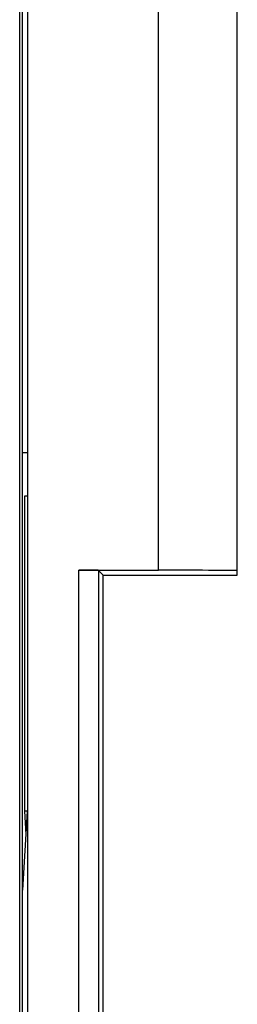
# Model space of a CAD drawing. Header units: millimetres. Extents: x 0 to 420, y 0 to 297.
# Tile 39 of 119: x 150.94 to 156.46, y 31.01 to 56.01. Entities that reach past the tile are written whole.
import ezdxf

# ---------------------------------------------------------------- set-up
doc = ezdxf.new("R2010")
doc.units = ezdxf.units.MM
doc.header["$LTSCALE"] = 23.1
doc.layers.get('0').update_dxf_attribs({"linetype": 'CONTINUOUS'})
doc.layers.add('03__ASM_ALL_CURVES', color=7, linetype='CONTINUOUS')

msp = doc.modelspace()

# ---------------------------------------------------------------- linework, layer by layer
at = {"color": 7, "linetype": 'Continuous'}
for p, q in [((151.142, 70.276), (151.142, 22.314)), ((151.012, 22.057), (151.012, 69.857)), ((150.943, 22.126), (150.943, 67.907)), ((154.462, 42.028), (154.462, 60.288)), ((156.462, 41.907), (156.462, 60.288)), ((151.135, 43.907), (151.062, 43.907)), ((151.062, 43.907), (151.062, 35.907)), ((152.444, 42.028), (154.462, 42.028)), ((152.444, 28.487), (152.444, 42.028)), ((152.944, 42.025), (153.062, 41.907)), ((152.944, 42.025), (152.944, 28.788)), ((153.062, 41.907), (156.462, 41.907)), ((153.062, 28.907), (153.062, 41.907)), ((151.135, 35.907), (151.012, 33.907)), ((151.135, 35.907), (151.062, 35.907)), ((151.062, 35.907), (151.099, 35.314))]:
    msp.add_line(p, q, dxfattribs=at)
for centre, major_axis, start_param in [((152.444, 42.025), (0.5, 0), 0.005236), ((154.462, 42.017), (2, 0), 0)]:
    msp.add_ellipse(centre, major_axis=major_axis, ratio=0.005236, start_param=start_param, end_param=1.570796, dxfattribs=at)
at = {"layer": '03__ASM_ALL_CURVES', "color": 4, "linetype": 'Continuous'}
msp.add_line((151.135, 45.007), (151.012, 45.007), dxfattribs=at)

doc.saveas('drawing.dxf')
